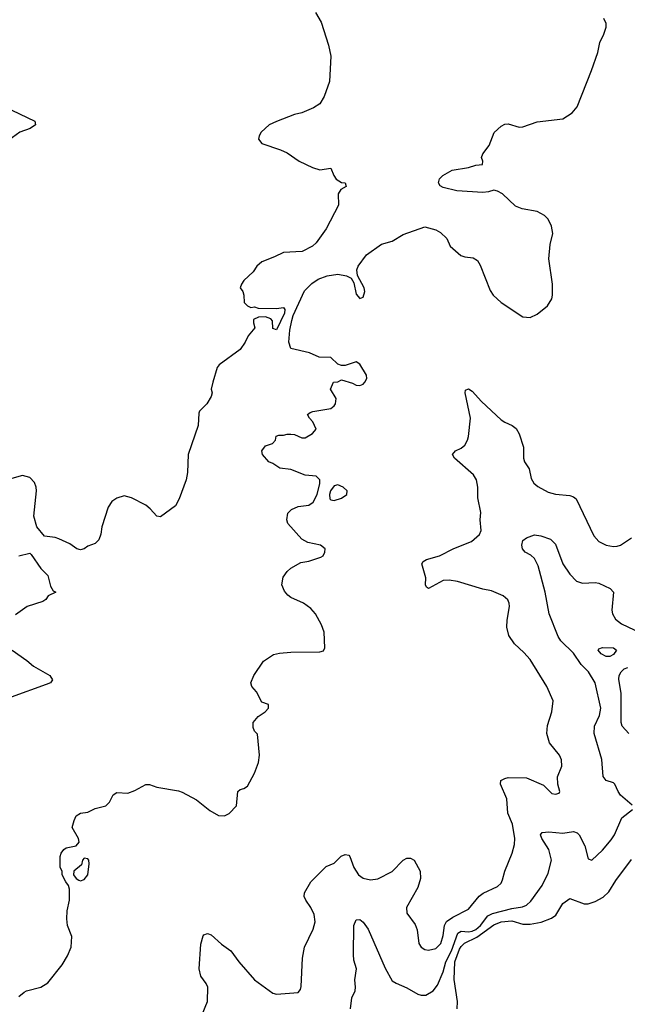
# Model space of a CAD drawing. Header units: inches. Extents: x 1839270 to 1929235, y 762242 to 910350.
# Tile 68 of 256: x 1863154 to 1866507, y 811375 to 816810. Entities that reach past the tile are written whole.
import ezdxf

# ---------------------------------------------------------------- set-up
doc = ezdxf.new("R2010")
doc.units = ezdxf.units.IN
doc.header["$MEASUREMENT"] = 0
doc.layers.add('B8861', color=7, linetype='Continuous')

msp = doc.modelspace()

# ---------------------------------------------------------------- linework, layer by layer
at = {"layer": 'B8861', "color": 5}
for points, elevation in [([(1864786, 816850), (1864816.5, 816796.5), (1864857.6, 816670), (1864870.3, 816610), (1864863.6, 816470), (1864833.9, 816386.1), (1864810, 816346.6), (1864775.6, 816324.4), (1864710, 816297), (1864670, 816287), (1864570, 816249.2), (1864530, 816229.2), (1864486, 816190), (1864474.8, 816170), (1864471, 816150), (1864490, 816126.8), (1864592.8, 816092.8), (1864630, 816074.8), (1864696, 816030), (1864770, 815994.9), (1864810, 815982), (1864870.9, 815990.9), (1864887.3, 815950), (1864901, 815930), (1864930, 815911), (1864950.7, 815910.7), (1864956, 815890), (1864926.8, 815873.2), (1864911, 815850), (1864912.9, 815787.1), (1864844.7, 815655.3), (1864790, 815578), (1864770, 815559.3), (1864712, 815530), (1864610, 815526), (1864559.5, 815500.5), (1864490, 815473.6), (1864462, 815450), (1864442.4, 815417.6), (1864390.8, 815370), (1864377.3, 815350), (1864371, 815330), (1864384.7, 815310), (1864391.3, 815290), (1864392, 815250), (1864411.1, 815231.1), (1864430, 815222), (1864450, 815224.7), (1864470, 815218), (1864570, 815216), (1864610, 815222), (1864616, 815210), (1864614.8, 815190), (1864570, 815098), (1864550, 815106), (1864548.7, 815148.7), (1864539, 815159), (1864510, 815169.2), (1864471, 815169), (1864444.7, 815155.3), (1864443.6, 815136.4), (1864450.7, 815109.3), (1864414.4, 815065.6), (1864398, 815030), (1864371.3, 814990), (1864254.4, 814905.6), (1864242.8, 814890), (1864218.8, 814810), (1864211.3, 814770), (1864216, 814750), (1864211, 814730), (1864186, 814690), (1864146.8, 814650), (1864142.5, 814637.5), (1864138, 814570), (1864083.8, 814410), (1864079.3, 814310), (1864072.7, 814270), (1864034.7, 814165.3), (1864013, 814127), (1863930, 814066.6), (1863910, 814069.4), (1863874.5, 814110), (1863850, 814129.6), (1863770, 814171.5), (1863730, 814181.6), (1863690, 814169.6), (1863663, 814150), (1863641.2, 814118.8), (1863607.7, 814010), (1863602, 813970), (1863590, 813939), (1863570, 813919), (1863530, 813904), (1863510, 813889.2), (1863490, 813884), (1863470, 813889), (1863430, 813917.2), (1863370, 813944.5), (1863350, 813951.8), (1863290, 813959), (1863249.2, 814010), (1863232.7, 814070), (1863247, 814210), (1863244.5, 814230), (1863236.1, 814256.1), (1863210, 814283.7), (1863170, 814293.6), (1863110, 814278.4)], 620), ([(1863150, 811417.3), (1863178.4, 811441.6), (1863191.3, 811448.7), (1863270, 811468.9), (1863310, 811494), (1863387.4, 811592.6), (1863417.2, 811642.8), (1863437.6, 811690), (1863442, 811750), (1863418, 811810), (1863413.2, 811846.8), (1863416, 811890), (1863429.3, 811950), (1863429, 812010), (1863424, 812030), (1863408.7, 812050), (1863388.7, 812090), (1863388, 812110), (1863378, 812130), (1863378, 812190), (1863382, 812210), (1863398, 812230), (1863410, 812238), (1863466, 812250), (1863482, 812270), (1863479, 812290), (1863444, 812350), (1863454, 812390), (1863465.6, 812414.4), (1863489.5, 812430.5), (1863530, 812436.3), (1863570, 812456.3), (1863629.4, 812470.6), (1863650, 812491.3), (1863669.5, 812530.5), (1863690, 812544.7), (1863750, 812541), (1863790, 812555.5), (1863850, 812588), (1863870, 812587.7), (1863910, 812573.4), (1864030, 812554), (1864050, 812546.8), (1864130, 812504.4), (1864203.8, 812443.8), (1864250, 812417.1), (1864284.8, 812415.2), (1864310, 812428), (1864349.7, 812470.3), (1864358.4, 812550), (1864370, 812560.4), (1864390, 812565.7), (1864410, 812579.5), (1864449.7, 812650), (1864470.8, 812710), (1864478, 812750), (1864465.6, 812865.6), (1864450, 812882), (1864442, 812902), (1864442.9, 812930), (1864470, 812964), (1864508.7, 812990), (1864526, 813010), (1864526, 813030), (1864490, 813042), (1864460.2, 813100.2), (1864435.3, 813130), (1864429.2, 813150), (1864445.2, 813190), (1864499.3, 813270), (1864554.9, 813305.1), (1864586.7, 813313.3), (1864650, 813318.7), (1864810, 813320.7), (1864830, 813326), (1864838, 813342), (1864833.6, 813430), (1864818.4, 813470), (1864786, 813530), (1864759.5, 813559.5), (1864719.5, 813590), (1864650, 813620.5), (1864633.4, 813633.4), (1864615.8, 813655.8), (1864600.5, 813690), (1864607.4, 813732.6), (1864630, 813764.9), (1864650, 813782), (1864705.8, 813814.2), (1864750, 813821.6), (1864816.1, 813843.9), (1864829, 813850), (1864837.2, 813870), (1864839.3, 813890), (1864814, 813910), (1864743.8, 813923.8), (1864710, 813942), (1864633.6, 814030), (1864627.6, 814050), (1864633, 814087), (1864653, 814107), (1864690, 814122.4), (1864750, 814130.3), (1864772.9, 814147.1), (1864795.3, 814190), (1864809.6, 814249.6), (1864809.6, 814270), (1864790, 814289.6), (1864730, 814296.2), (1864650, 814327), (1864590, 814334), (1864550, 814361.2), (1864529, 814370), (1864494, 814410), (1864489.3, 814430), (1864510, 814458), (1864548.4, 814471.6), (1864566, 814490), (1864568.9, 814511.1), (1864583.1, 814516.9), (1864610, 814516), (1864630, 814522.8), (1864650, 814522.8), (1864670, 814520.7), (1864710, 814502.8), (1864730, 814502.8), (1864770, 814526.8), (1864789.2, 814550), (1864772.3, 814590), (1864753.2, 814610), (1864742, 814630), (1864757.2, 814642.8), (1864772.3, 814647.7), (1864870, 814664.9), (1864890, 814678), (1864897.2, 814690), (1864899.3, 814719.3), (1864868.7, 814770), (1864886, 814810), (1864910, 814812), (1864930, 814822), (1864990, 814804.7), (1865010, 814792), (1865030, 814791.3), (1865050, 814798), (1865059, 814810), (1865068.7, 814830), (1865068.4, 814848.4), (1865030, 814908), (1865010, 814922), (1864950, 814902), (1864930, 814902), (1864910, 814908.7), (1864870, 814945.2), (1864806.6, 814946.6), (1864752.1, 814972.1), (1864650, 814995.3), (1864639.5, 815030), (1864644.2, 815095.8), (1864655.1, 815150), (1864662.7, 815177.3), (1864725.9, 815314.1), (1864765.1, 815354.9), (1864801.1, 815378.9), (1864850, 815396.4), (1864910, 815405.5), (1864957.1, 815397.1), (1864983.5, 815383.5), (1864997.3, 815357.3), (1865010, 815296), (1865030, 815271), (1865050, 815278), (1865058, 815310), (1865055.1, 815330), (1865018, 815398), (1865014, 815430), (1865021.2, 815450), (1865067.8, 815512.2), (1865150, 815571), (1865210, 815587.7), (1865270, 815625.5), (1865390, 815666.8), (1865450, 815651), (1865476.1, 815636.1), (1865510, 815602.8), (1865530, 815560.7), (1865588.8, 815508.8), (1865610, 815501.6), (1865655.8, 815495.8), (1865680.9, 815480.9), (1865695.6, 815455.6), (1865750, 815314.8), (1865766.4, 815290), (1865810.4, 815250), (1865930, 815170.6), (1865970, 815166), (1866010, 815185.5), (1866066, 815230), (1866089.4, 815270), (1866094, 815290), (1866094, 815350), (1866073.1, 815490), (1866080.4, 815570), (1866096.4, 815630), (1866088.4, 815670), (1866069.7, 815710), (1866049.6, 815730), (1866010, 815750.8), (1865927, 815767), (1865890, 815781.3), (1865817.2, 815850), (1865790, 815863.7), (1865770, 815869.2), (1865740.4, 815859.6), (1865710, 815856.9), (1865565.1, 815865.1), (1865490, 815884), (1865474, 815894), (1865464, 815910), (1865470, 815932), (1865488, 815950), (1865539.5, 815980.5), (1865630, 815994.8), (1865670, 816007.7), (1865708.4, 816011.6), (1865709, 816030), (1865701.2, 816050), (1865709.4, 816070), (1865744.9, 816115.1), (1865772.7, 816187.3), (1865810, 816223), (1865830, 816233), (1865850, 816236.3), (1865910, 816217.6), (1865930, 816219.5), (1866010, 816246.4), (1866150, 816263), (1866203.3, 816296.7), (1866229.7, 816330.3), (1866308.5, 816530), (1866344, 816630), (1866355.1, 816684.9), (1866377.2, 816730), (1866389.3, 816770), (1866389.2, 816790), (1866377.5, 816817.5)], 620), ([(1863110, 816310.7), (1863238, 816250), (1863241, 816230), (1863211, 816210), (1863154.8, 816190), (1863093.9, 816146.1)], 580), ([(1864161.4, 811318.6), (1864189.8, 811390), (1864192.4, 811470), (1864183.2, 811490), (1864153.4, 811530), (1864144.1, 811570), (1864153.4, 811706.6), (1864166.4, 811753.6), (1864170, 811759.1), (1864190, 811765.5), (1864210, 811758), (1864267.1, 811707.1), (1864319.3, 811670), (1864363.1, 811610), (1864449.1, 811510), (1864550, 811436.5), (1864570, 811431.5), (1864690, 811440.7), (1864703.3, 811456.7), (1864707.8, 811472.2), (1864714, 811630), (1864725.1, 811690), (1864773, 811790), (1864784.7, 811830), (1864779.1, 811870), (1864760.4, 811910), (1864732.4, 811950), (1864724.4, 811970), (1864724.7, 811990), (1864760.9, 812050), (1864845, 812135), (1864890, 812153.4), (1864927.5, 812192.5), (1864950, 812202.2), (1864970, 812197.3), (1864976.2, 812190), (1864997.7, 812130), (1865024.2, 812090), (1865050, 812070.3), (1865090, 812061.1), (1865130, 812067.6), (1865210, 812107.5), (1865270, 812170.3), (1865290, 812181.5), (1865310, 812182.3), (1865330.2, 812170.2), (1865363.1, 812110), (1865365.2, 812070), (1865350, 812019.3), (1865287.6, 811910), (1865290, 811878), (1865335.2, 811815.2), (1865346.2, 811786.2), (1865356.5, 811710), (1865370, 811690.4), (1865390, 811677.4), (1865410, 811673.8), (1865450, 811683.2), (1865477.8, 811710), (1865490, 811754.8), (1865497.2, 811810), (1865508.3, 811831.7), (1865543.5, 811856.5), (1865630, 811899.6), (1865688.6, 811971.4), (1865712, 811988), (1865790, 812024.9), (1865810, 812044.4), (1865818.3, 812061.7), (1865831.1, 812110), (1865872.1, 812210), (1865883.5, 812256.5), (1865886, 812290), (1865873.4, 812370), (1865848.3, 812430), (1865841.2, 812510), (1865807, 812590), (1865809.6, 812610), (1865830, 812621.6), (1865850, 812626.4), (1865950, 812625.7), (1866044.6, 812584.6), (1866090, 812539.1), (1866110, 812534), (1866130, 812541), (1866134, 812550), (1866122.9, 812590), (1866121.3, 812630), (1866146, 812690), (1866144.2, 812724.2), (1866133.3, 812750), (1866077.8, 812817.8), (1866062.6, 812870), (1866066.1, 812913.9), (1866089.6, 812990), (1866097.6, 813050), (1866062.4, 813130), (1865970, 813277.6), (1865936.2, 813316.2), (1865884.5, 813364.5), (1865852.8, 813410), (1865842.8, 813457.2), (1865844.4, 813495.6), (1865856.3, 813570), (1865855.1, 813590), (1865848, 813608), (1865821.2, 813630), (1865758, 813658), (1865710, 813666), (1865569.3, 813709.3), (1865523.2, 813716.8), (1865490, 813714.2), (1865410, 813669.7), (1865398, 813678), (1865392.3, 813690), (1865395.1, 813730), (1865373.4, 813806.6), (1865380.9, 813819.1), (1865399, 813830), (1865470, 813850.2), (1865549.3, 813890.7), (1865646, 813930), (1865691.3, 813968.7), (1865700.8, 813990), (1865695.4, 814050), (1865699.3, 814090), (1865682, 814170), (1865681.9, 814230), (1865675.4, 814270), (1865658.4, 814298.4), (1865552.3, 814390), (1865542.7, 814410), (1865559.3, 814430), (1865590, 814444.9), (1865610, 814462.4), (1865625.3, 814490), (1865629.8, 814510), (1865642, 814610), (1865612.7, 814750), (1865614, 814766), (1865630, 814772.7), (1865650, 814760.5), (1865702.8, 814702.8), (1865810, 814601.8), (1865830, 814587.9), (1865870.6, 814570), (1865893, 814553), (1865910, 814524), (1865934.2, 814450), (1865934.2, 814390), (1865938.5, 814370), (1865964.9, 814330), (1865976.7, 814276.7), (1865991.7, 814251.7), (1866013.2, 814233.2), (1866070, 814202.6), (1866110, 814191.8), (1866190, 814183.1), (1866210, 814176.4), (1866225.1, 814165.1), (1866321.6, 813961.6), (1866349.2, 813929.2), (1866390, 813908.7), (1866430, 813902.6), (1866450, 813904.2), (1866470, 813910.3), (1866530, 813950.2)], 580), ([(1866533.3, 812473.3), (1866469.8, 812529.8), (1866455.4, 812550), (1866437.4, 812590), (1866430, 812597.4), (1866390, 812611.1), (1866373.2, 812633.2), (1866367, 812727), (1866323.6, 812870), (1866326, 812910), (1866353.7, 812970), (1866360.4, 813010), (1866329.8, 813150), (1866292.7, 813210), (1866252.4, 813250), (1866210, 813313.6), (1866140.6, 813380.6), (1866125.8, 813405.8), (1866075.8, 813530), (1866054.1, 813650), (1866015, 813795), (1865995.3, 813835.3), (1865973.8, 813853.8), (1865942.9, 813870), (1865927.6, 813890), (1865924.2, 813910), (1865930, 813934.8), (1865949.6, 813950.4), (1865994, 813966), (1866030, 813961.7), (1866082.8, 813942.8), (1866110, 813914.9), (1866150, 813806.9), (1866190, 813748.9), (1866225.7, 813710), (1866259, 813699), (1866330, 813704.1), (1866350, 813700.6), (1866413, 813670), (1866430.3, 813650), (1866420.8, 813550), (1866424.9, 813530), (1866440.7, 813500.7), (1866474.6, 813474.6), (1866611.4, 813411.4)], 560), ([(1863150, 813850.4), (1863210, 813864.7), (1863218, 813858), (1863270, 813781), (1863310, 813742), (1863324, 813684), (1863338, 813658), (1863354, 813650), (1863311.1, 813628.9), (1863298, 813610), (1863281.1, 813598.9), (1863194.8, 813570), (1863130, 813525.1)], 620), ([(1863112.6, 813330), (1863193.2, 813273.2), (1863230, 813241.5), (1863320.7, 813190), (1863334, 813166), (1863324.7, 813150), (1863300.3, 813139.7), (1863107.3, 813070)], 620), ([(1866515.4, 812870), (1866477.7, 812910), (1866471.9, 812930), (1866472.3, 813090), (1866459.5, 813170), (1866461.5, 813190), (1866472.4, 813210), (1866490, 813226.4), (1866510, 813235)], 540), ([(1864978.9, 811350), (1864987.2, 811410), (1865004.2, 811450), (1865007.6, 811470), (1865003.1, 811510), (1865012.8, 811570), (1864998, 811618), (1864995.3, 811650), (1864998, 811810), (1865010, 811840.4), (1865030, 811843.1), (1865050, 811827.6), (1865077.5, 811790), (1865170, 811574.4), (1865210, 811504.4), (1865230.9, 811490.9), (1865290, 811466.6), (1865350, 811430.8), (1865370, 811424.6), (1865395.7, 811424.3), (1865435.8, 811450), (1865458.9, 811481.1), (1865490, 811554), (1865505.9, 811610), (1865535.9, 811670), (1865571.8, 811768.2), (1865590, 811778.8), (1865630, 811774.5), (1865650, 811777.7), (1865670, 811788), (1865696.3, 811810), (1865737.4, 811862.6), (1865763.4, 811876.6), (1865870, 811904), (1865928, 811912), (1865950, 811921.2), (1865975.1, 811944.9), (1866036.8, 812030), (1866070, 812098), (1866087.8, 812170), (1866073.7, 812230), (1866035, 812290), (1866027.8, 812310), (1866037, 812323), (1866072.9, 812327.1), (1866150, 812319), (1866210, 812327.9), (1866230, 812322), (1866241.5, 812310), (1866272.3, 812250), (1866290, 812178), (1866310, 812170.8), (1866370, 812226.5), (1866417.8, 812282.2), (1866435.2, 812310), (1866475.6, 812404.4), (1866535.6, 812450)], 560), ([(1865567.8, 811350), (1865570.3, 811389.7), (1865552.1, 811512.1), (1865555.1, 811610), (1865581, 811679), (1865590, 811694.5), (1865608.3, 811711.7), (1865675.5, 811744.5), (1865770, 811813.3), (1865810, 811829.5), (1865870, 811835.1), (1865930, 811816.9), (1865970, 811816.4), (1866032.1, 811827.9), (1866088.4, 811850), (1866112.5, 811867.5), (1866150, 811931.6), (1866190, 811959.1), (1866269.3, 811929.3), (1866290.2, 811930.2), (1866330, 811942.8), (1866373.4, 811966.6), (1866404.7, 811995.3), (1866442.5, 812057.5), (1866530, 812174.9)], 540)]:
    msp.add_lwpolyline(points, dxfattribs=dict(at, elevation=elevation))
for points, elevation in [([(1864910, 814242.9), (1864890, 814236.3), (1864869, 814210), (1864863.1, 814190), (1864865.2, 814165.3), (1864870, 814159.1), (1864890, 814156.4), (1864930, 814168.2), (1864959, 814190), (1864961.2, 814210), (1864939, 814230)], 620), ([(1866410, 813294.8), (1866390, 813295.6), (1866361.6, 813310), (1866346, 813330), (1866350, 813336.3), (1866370, 813343.7), (1866430, 813343.2), (1866447.2, 813330), (1866430, 813306.2)], 540), ([(1863510, 812182), (1863501, 812170), (1863495.3, 812144.7), (1863452, 812110), (1863451.3, 812090), (1863464.7, 812070), (1863479.8, 812059.8), (1863490, 812056.3), (1863510, 812063.8), (1863529.3, 812090), (1863537.2, 812150), (1863535.3, 812170), (1863530, 812178)], 620)]:
    msp.add_lwpolyline(points, close=True, dxfattribs=dict(at, elevation=elevation))

doc.saveas('drawing.dxf')
